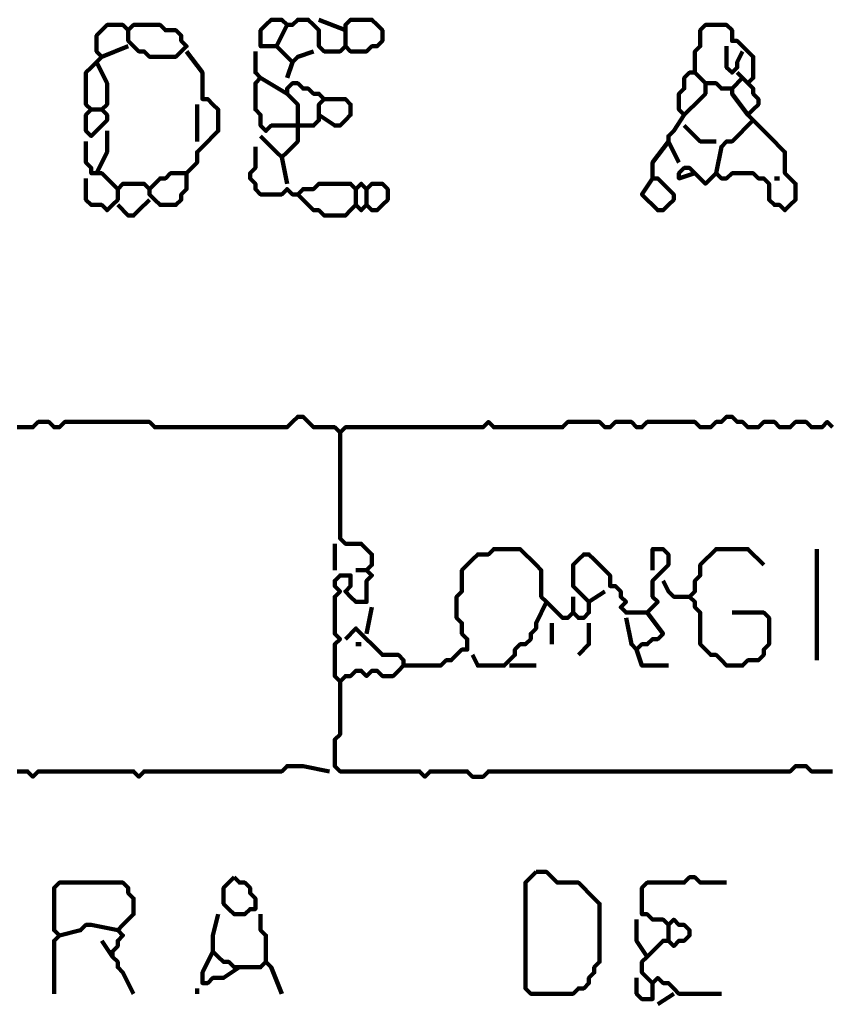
# Model space of a CAD drawing. Header units: metres. Extents: x 1959 to 4131, y 3282 to 4313.
# Tile 135 of 256: x 2374.56 to 2375.97, y 4306.78 to 4308.49. Entities that reach past the tile are written whole.
import ezdxf

# ---------------------------------------------------------------- set-up
doc = ezdxf.new("R2010")
doc.units = ezdxf.units.M
doc.layers.add('P', color=250, linetype='Continuous', lineweight=100)

msp = doc.modelspace()

# ---------------------------------------------------------------- linework, layer by layer
at = {"layer": 'P', "color": 0, "linetype": 'Continuous'}
for points in [[(2374.6939, 4308.4209), (2374.7123, 4308.384), (2374.7123, 4308.3748), (2374.7123, 4308.3656), (2374.7123, 4308.3563), (2374.7123, 4308.3471), (2374.7031, 4308.3379), (2374.7123, 4308.3286), (2374.7123, 4308.3194), (2374.7031, 4308.3102), (2374.6939, 4308.3009), (2374.6846, 4308.2917), (2374.6754, 4308.3009), (2374.6754, 4308.3102), (2374.6754, 4308.3194), (2374.6754, 4308.3286), (2374.6846, 4308.3379), (2374.6754, 4308.3471), (2374.6754, 4308.3563), (2374.6754, 4308.3656), (2374.6754, 4308.3748), (2374.6754, 4308.384), (2374.6754, 4308.3933), (2374.6754, 4308.4025), (2374.6846, 4308.4117), (2374.6939, 4308.4209), (2374.7031, 4308.4302), (2374.6939, 4308.4394), (2374.6939, 4308.4486), (2374.6939, 4308.4579), (2374.6939, 4308.4671), (2374.7031, 4308.4763), (2374.7123, 4308.4856), (2374.7216, 4308.4856), (2374.7308, 4308.4856), (2374.74, 4308.4856), (2374.7492, 4308.4763), (2374.7585, 4308.4856), (2374.7677, 4308.4856), (2374.7769, 4308.4856), (2374.7862, 4308.4856), (2374.7954, 4308.4856), (2374.8046, 4308.4856), (2374.8139, 4308.4763), (2374.8231, 4308.4763), (2374.8323, 4308.4763), (2374.8416, 4308.4671), (2374.8416, 4308.4579), (2374.8508, 4308.4486), (2374.8416, 4308.4394), (2374.8323, 4308.4302), (2374.8231, 4308.4302), (2374.8139, 4308.4302), (2374.8046, 4308.4302), (2374.7954, 4308.4302), (2374.7862, 4308.4302), (2374.7769, 4308.4394), (2374.7677, 4308.4394), (2374.7585, 4308.4486), (2374.7492, 4308.4579), (2374.7492, 4308.4763)], [(2375.0262, 4308.4856), (2375.0077, 4308.4486), (2374.9985, 4308.4486), (2374.9892, 4308.4486), (2374.98, 4308.4486), (2374.98, 4308.4579), (2374.98, 4308.4671), (2374.98, 4308.4763), (2374.9892, 4308.4856), (2374.9985, 4308.4948), (2375.0077, 4308.4948), (2375.0169, 4308.4948), (2375.0262, 4308.4856), (2375.0354, 4308.4856), (2375.0446, 4308.4948), (2375.0539, 4308.4948), (2375.0631, 4308.4948), (2375.0723, 4308.4856), (2375.0816, 4308.4763), (2375.0816, 4308.4671), (2375.0816, 4308.4579), (2375.0816, 4308.4486), (2375.0908, 4308.4394), (2375.1, 4308.4394), (2375.1092, 4308.4394), (2375.1185, 4308.4394), (2375.1277, 4308.4486), (2375.1369, 4308.4394), (2375.1462, 4308.4394), (2375.1554, 4308.4394), (2375.1646, 4308.4394), (2375.1739, 4308.4486), (2375.1831, 4308.4486), (2375.1923, 4308.4579), (2375.1923, 4308.4671), (2375.1923, 4308.4763), (2375.1831, 4308.4856), (2375.1739, 4308.4948), (2375.1646, 4308.4948), (2375.1554, 4308.4948), (2375.1462, 4308.4948), (2375.1369, 4308.4948), (2375.1277, 4308.4856), (2375.1277, 4308.4763), (2375.1277, 4308.4486)], [(2375.0816, 4308.4948), (2375.1277, 4308.4763)], [(2375.8292, 4308.3286), (2375.8016, 4308.3656), (2375.8016, 4308.3748), (2375.7923, 4308.3748), (2375.7831, 4308.3748), (2375.7739, 4308.384), (2375.7646, 4308.384), (2375.7554, 4308.384), (2375.7554, 4308.3748), (2375.7554, 4308.3656), (2375.7462, 4308.3563), (2375.7369, 4308.3471), (2375.7277, 4308.3379), (2375.7185, 4308.3286), (2375.7092, 4308.3379), (2375.7092, 4308.3471), (2375.7092, 4308.3563), (2375.7092, 4308.3656), (2375.7185, 4308.3748), (2375.7185, 4308.384), (2375.7185, 4308.3933), (2375.7277, 4308.4025), (2375.7369, 4308.4025), (2375.7369, 4308.4117), (2375.7369, 4308.4209), (2375.7369, 4308.4302), (2375.7369, 4308.4394), (2375.7462, 4308.4486), (2375.7462, 4308.4579), (2375.7462, 4308.4671), (2375.7462, 4308.4763), (2375.7554, 4308.4856), (2375.7646, 4308.4856), (2375.7739, 4308.4856), (2375.7831, 4308.4856), (2375.7923, 4308.4856), (2375.8016, 4308.4763), (2375.8016, 4308.4671), (2375.8016, 4308.4579), (2375.8108, 4308.4579), (2375.82, 4308.4486), (2375.8292, 4308.4394), (2375.8385, 4308.4302), (2375.8385, 4308.4209), (2375.8385, 4308.4117), (2375.8385, 4308.4025), (2375.8385, 4308.3933), (2375.8292, 4308.384), (2375.8385, 4308.3748), (2375.8385, 4308.3656), (2375.8477, 4308.3563), (2375.8477, 4308.3471), (2375.8385, 4308.3379), (2375.8292, 4308.3286), (2375.8385, 4308.3194), (2375.8477, 4308.3102), (2375.8569, 4308.3009), (2375.8662, 4308.2917), (2375.8754, 4308.2825), (2375.8846, 4308.2733), (2375.8939, 4308.264), (2375.8939, 4308.2548), (2375.8939, 4308.2456), (2375.8939, 4308.2363), (2375.8939, 4308.2271), (2375.9031, 4308.2179), (2375.9123, 4308.2086), (2375.9123, 4308.1994), (2375.9123, 4308.1902), (2375.9123, 4308.1809), (2375.9031, 4308.1717), (2375.8939, 4308.1625), (2375.8846, 4308.1717), (2375.8754, 4308.1717), (2375.8662, 4308.1809), (2375.8662, 4308.1902), (2375.8662, 4308.1994), (2375.8662, 4308.2086), (2375.8569, 4308.2179), (2375.8477, 4308.2179), (2375.8385, 4308.2271), (2375.8292, 4308.2271), (2375.82, 4308.2271), (2375.8108, 4308.2271), (2375.8016, 4308.2271), (2375.7923, 4308.2179), (2375.7831, 4308.2179), (2375.7739, 4308.2271), (2375.7646, 4308.2179), (2375.7554, 4308.2086), (2375.7462, 4308.2179), (2375.7369, 4308.2271), (2375.7277, 4308.2363), (2375.7185, 4308.2363), (2375.7092, 4308.2271), (2375.7092, 4308.2179), (2375.7369, 4308.2271)], [(2374.7031, 4308.4302), (2374.7492, 4308.4486)], [(2375.0077, 4308.4486), (2375.0262, 4308.4302), (2375.0354, 4308.4209), (2375.0446, 4308.4302), (2375.0723, 4308.4394)], [(2375.7923, 4308.4486), (2375.7923, 4308.4209), (2375.7923, 4308.4117), (2375.8016, 4308.4025), (2375.8108, 4308.4117), (2375.8108, 4308.4209), (2375.82, 4308.4394)], [(2374.8508, 4308.4394), (2374.8785, 4308.4025), (2374.8785, 4308.3933), (2374.8785, 4308.384), (2374.8785, 4308.3748), (2374.8785, 4308.3656), (2374.8785, 4308.3563), (2374.8877, 4308.3563), (2374.8969, 4308.3471), (2374.9062, 4308.3379), (2374.9062, 4308.3286), (2374.9062, 4308.3194), (2374.9062, 4308.3102), (2374.9062, 4308.3009), (2374.8969, 4308.2917), (2374.8877, 4308.2825), (2374.8785, 4308.2733), (2374.8692, 4308.264), (2374.8692, 4308.2548), (2374.8692, 4308.2456), (2374.86, 4308.2363), (2374.8508, 4308.2271), (2374.8508, 4308.2179), (2374.8508, 4308.2086), (2374.8508, 4308.1994), (2374.8416, 4308.1902), (2374.8416, 4308.1809), (2374.8323, 4308.1717), (2374.8231, 4308.1717), (2374.8139, 4308.1717), (2374.8046, 4308.1717), (2374.7954, 4308.1809), (2374.7862, 4308.1902), (2374.7862, 4308.1994), (2374.7769, 4308.2086), (2374.7677, 4308.2086), (2374.7585, 4308.2086), (2374.7492, 4308.2086), (2374.74, 4308.2086), (2374.7308, 4308.1994), (2374.7216, 4308.2086), (2374.7123, 4308.2179), (2374.7031, 4308.2271), (2374.6939, 4308.2271), (2374.6846, 4308.2271), (2374.6846, 4308.2363), (2374.6754, 4308.2456), (2374.6754, 4308.2548), (2374.6754, 4308.2825)], [(2374.9708, 4308.4394), (2374.9708, 4308.4025), (2374.98, 4308.3933), (2374.9708, 4308.384), (2374.9708, 4308.3748), (2374.9708, 4308.3656), (2374.9708, 4308.3563), (2374.9708, 4308.3471), (2374.9708, 4308.3379), (2374.98, 4308.3286), (2374.98, 4308.3194), (2374.98, 4308.3102), (2374.9892, 4308.3009), (2374.9985, 4308.3102), (2375.0077, 4308.3102), (2375.0169, 4308.3102), (2375.0262, 4308.3102), (2375.0354, 4308.3102), (2375.0446, 4308.3102), (2375.0539, 4308.3102), (2375.0631, 4308.3102), (2375.0723, 4308.3102), (2375.0816, 4308.3194), (2375.0816, 4308.3286), (2375.0816, 4308.3379), (2375.0816, 4308.3471), (2375.0908, 4308.3563), (2375.0816, 4308.3656), (2375.0723, 4308.3656), (2375.0631, 4308.3748), (2375.0539, 4308.3748), (2375.0446, 4308.384), (2375.0354, 4308.384), (2375.0262, 4308.3748), (2375.0262, 4308.3656), (2375.0354, 4308.3563), (2375.0446, 4308.3471), (2375.0446, 4308.3379), (2375.0446, 4308.3286), (2375.0446, 4308.3194), (2375.0446, 4308.3102), (2375.0446, 4308.3009), (2375.0446, 4308.2917), (2375.0446, 4308.2825), (2375.0354, 4308.2733), (2375.0262, 4308.264), (2375.0169, 4308.2548), (2375.0077, 4308.264), (2374.98, 4308.2917)], [(2375.0354, 4308.4209), (2375.0262, 4308.3933)], [(2375.7369, 4308.4025), (2375.7554, 4308.384)], [(2375.8108, 4308.4025), (2375.8292, 4308.384)], [(2374.98, 4308.3933), (2375.0262, 4308.3656)], [(2375.82, 4308.3933), (2375.8016, 4308.3748)], [(2374.8692, 4308.3471), (2374.8692, 4308.3286), (2374.8692, 4308.3194), (2374.8692, 4308.3102), (2374.8692, 4308.2825)], [(2375.0908, 4308.3563), (2375.1277, 4308.3563), (2375.1369, 4308.3471), (2375.1369, 4308.3379), (2375.1369, 4308.3286), (2375.1277, 4308.3194), (2375.1185, 4308.3102), (2375.1092, 4308.3102), (2375.0816, 4308.3286)], [(2374.6846, 4308.3379), (2374.7031, 4308.3379)], [(2375.7185, 4308.3286), (2375.7, 4308.3009), (2375.6908, 4308.2917), (2375.6908, 4308.2825), (2375.7092, 4308.2456)], [(2375.7185, 4308.3102), (2375.7369, 4308.2917), (2375.7462, 4308.2825), (2375.7554, 4308.2825), (2375.7739, 4308.2825)], [(2375.8385, 4308.3194), (2375.8016, 4308.2825), (2375.7923, 4308.2825), (2375.7831, 4308.2733), (2375.7739, 4308.2271)], [(2374.7123, 4308.3009), (2374.7123, 4308.2733), (2374.7123, 4308.264), (2374.6939, 4308.2271)], [(2375.6908, 4308.2825), (2375.6631, 4308.2456), (2375.6631, 4308.2363), (2375.6631, 4308.2271), (2375.6631, 4308.2179), (2375.6723, 4308.2179), (2375.6816, 4308.2086), (2375.6908, 4308.1994), (2375.7, 4308.1902), (2375.7, 4308.1809), (2375.6908, 4308.1717), (2375.6816, 4308.1625), (2375.6723, 4308.1625), (2375.6631, 4308.1717), (2375.6539, 4308.1809), (2375.6446, 4308.1902), (2375.6631, 4308.2179)], [(2374.9708, 4308.2733), (2374.9708, 4308.2363), (2374.9616, 4308.2271), (2374.9616, 4308.2179), (2374.9708, 4308.2086), (2374.9708, 4308.1994), (2374.98, 4308.1902), (2374.9892, 4308.1902), (2374.9985, 4308.1902), (2375.0077, 4308.1902), (2375.0169, 4308.1902), (2375.0262, 4308.1994), (2375.0354, 4308.1902), (2375.0446, 4308.1902), (2375.0539, 4308.1994), (2375.0631, 4308.1994), (2375.0723, 4308.1994), (2375.0816, 4308.2086), (2375.0908, 4308.2086), (2375.1, 4308.2086), (2375.1092, 4308.2086), (2375.1185, 4308.2086), (2375.1277, 4308.2086), (2375.1369, 4308.2086), (2375.1462, 4308.1994), (2375.1554, 4308.2086), (2375.1646, 4308.1994), (2375.1739, 4308.2086), (2375.1831, 4308.2086), (2375.1923, 4308.2086), (2375.2016, 4308.1994), (2375.2016, 4308.1902), (2375.2016, 4308.1809), (2375.1923, 4308.1717), (2375.1831, 4308.1625), (2375.1739, 4308.1625), (2375.1646, 4308.1717), (2375.1554, 4308.1625), (2375.1462, 4308.1717), (2375.1369, 4308.1625), (2375.1277, 4308.1533), (2375.1185, 4308.1533), (2375.1092, 4308.1533), (2375.1, 4308.1533), (2375.0908, 4308.1533), (2375.0816, 4308.1625), (2375.0723, 4308.1625), (2375.0631, 4308.1717), (2375.0446, 4308.1902)], [(2375.0169, 4308.2548), (2375.0262, 4308.2086)], [(2374.7862, 4308.1994), (2374.8046, 4308.2179), (2374.8139, 4308.2179), (2374.8231, 4308.2271), (2374.8508, 4308.2271)], [(2374.6754, 4308.2179), (2374.6754, 4308.1809), (2374.6846, 4308.1717), (2374.6939, 4308.1717), (2374.7031, 4308.1717), (2374.7123, 4308.1625), (2374.7216, 4308.1717), (2374.7308, 4308.1809), (2374.7308, 4308.1994)], [(2375.8754, 4308.2179), (2375.8846, 4308.2179)], [(2375.1462, 4308.1994), (2375.1462, 4308.1717)], [(2375.1646, 4308.1994), (2375.1646, 4308.1717)], [(2374.7862, 4308.1809), (2374.7677, 4308.1625), (2374.7585, 4308.1533), (2374.7492, 4308.1533), (2374.7308, 4308.1717)], [(2374.5554, 4307.784), (2374.5646, 4307.784), (2374.5739, 4307.784), (2374.5831, 4307.784), (2374.5923, 4307.7933), (2374.6016, 4307.7933), (2374.6108, 4307.7933), (2374.62, 4307.784), (2374.6292, 4307.784), (2374.6385, 4307.7933), (2374.6477, 4307.7933), (2374.6569, 4307.7933), (2374.6662, 4307.7933), (2374.6754, 4307.7933), (2374.6846, 4307.7933), (2374.6939, 4307.7933), (2374.7031, 4307.7933), (2374.7123, 4307.7933), (2374.7216, 4307.7933), (2374.7308, 4307.7933), (2374.74, 4307.7933), (2374.7492, 4307.7933), (2374.7585, 4307.7933), (2374.7677, 4307.7933), (2374.7769, 4307.7933), (2374.7862, 4307.7933), (2374.7954, 4307.784), (2374.8046, 4307.784), (2374.8139, 4307.784), (2374.8231, 4307.784), (2374.8323, 4307.784), (2374.8416, 4307.784), (2374.8508, 4307.784), (2374.86, 4307.784), (2374.8692, 4307.784), (2374.8785, 4307.784), (2374.8877, 4307.784), (2374.8969, 4307.784), (2374.9062, 4307.784), (2374.9154, 4307.784), (2374.9246, 4307.784), (2374.9339, 4307.784), (2374.9431, 4307.784), (2374.9523, 4307.784), (2374.9616, 4307.784), (2374.9708, 4307.784), (2374.98, 4307.784), (2374.9892, 4307.784), (2374.9985, 4307.784), (2375.0077, 4307.784), (2375.0169, 4307.784), (2375.0262, 4307.784), (2375.0354, 4307.7933), (2375.0446, 4307.8025), (2375.0539, 4307.8025), (2375.0631, 4307.7933), (2375.0723, 4307.784), (2375.0816, 4307.784), (2375.0908, 4307.784), (2375.1, 4307.784), (2375.1092, 4307.784), (2375.1185, 4307.7748), (2375.1277, 4307.784), (2375.1369, 4307.784), (2375.1462, 4307.784), (2375.1554, 4307.784), (2375.1646, 4307.784), (2375.1739, 4307.784), (2375.1831, 4307.784), (2375.1923, 4307.784), (2375.2016, 4307.784), (2375.2108, 4307.784), (2375.22, 4307.784), (2375.2292, 4307.784), (2375.2385, 4307.784), (2375.2477, 4307.784), (2375.2569, 4307.784), (2375.2662, 4307.784), (2375.2754, 4307.784), (2375.2846, 4307.784), (2375.2939, 4307.784), (2375.3031, 4307.784), (2375.3123, 4307.784), (2375.3216, 4307.784), (2375.3308, 4307.784), (2375.34, 4307.784), (2375.3492, 4307.784), (2375.3585, 4307.784), (2375.3677, 4307.784), (2375.3769, 4307.7933), (2375.3862, 4307.784), (2375.3954, 4307.784), (2375.4046, 4307.784), (2375.4139, 4307.784), (2375.4231, 4307.784), (2375.4323, 4307.784), (2375.4416, 4307.784), (2375.4508, 4307.784), (2375.46, 4307.784), (2375.4692, 4307.784), (2375.4785, 4307.784), (2375.4877, 4307.784), (2375.4969, 4307.784), (2375.5062, 4307.784), (2375.5154, 4307.7933), (2375.5246, 4307.7933), (2375.5339, 4307.7933), (2375.5431, 4307.7933), (2375.5523, 4307.7933), (2375.5616, 4307.7933), (2375.5708, 4307.7933), (2375.58, 4307.784), (2375.5892, 4307.784), (2375.5985, 4307.7933), (2375.6077, 4307.7933), (2375.6169, 4307.7933), (2375.6262, 4307.7933), (2375.6354, 4307.784), (2375.6446, 4307.784), (2375.6539, 4307.7933), (2375.6631, 4307.7933), (2375.6723, 4307.7933), (2375.6816, 4307.7933), (2375.6908, 4307.7933), (2375.7, 4307.7933), (2375.7092, 4307.7933), (2375.7185, 4307.7933), (2375.7277, 4307.7933), (2375.7369, 4307.7933), (2375.7462, 4307.784), (2375.7554, 4307.784), (2375.7646, 4307.784), (2375.7739, 4307.7933), (2375.7831, 4307.7933), (2375.7923, 4307.8025), (2375.8016, 4307.8025), (2375.8108, 4307.7933), (2375.82, 4307.7933), (2375.8292, 4307.784), (2375.8385, 4307.784), (2375.8477, 4307.784), (2375.8569, 4307.7933), (2375.8662, 4307.7933), (2375.8754, 4307.7933), (2375.8846, 4307.784), (2375.8939, 4307.784), (2375.9031, 4307.784), (2375.9123, 4307.7933), (2375.9216, 4307.7933), (2375.9308, 4307.7933), (2375.94, 4307.784), (2375.9492, 4307.784), (2375.9585, 4307.784), (2375.9677, 4307.7933), (2375.9769, 4307.784)], [(2375.1185, 4307.7748), (2375.1185, 4307.7379), (2375.1185, 4307.7286), (2375.1185, 4307.7194), (2375.1185, 4307.7102), (2375.1185, 4307.7009), (2375.1185, 4307.6917), (2375.1185, 4307.6825), (2375.1185, 4307.6733), (2375.1185, 4307.664), (2375.1185, 4307.6548), (2375.1185, 4307.6456), (2375.1185, 4307.6363), (2375.1185, 4307.6271), (2375.1185, 4307.6179), (2375.1185, 4307.6086), (2375.1185, 4307.5994), (2375.1185, 4307.5902), (2375.1277, 4307.5809), (2375.1369, 4307.5809), (2375.1462, 4307.5809), (2375.1554, 4307.5809), (2375.1646, 4307.5717), (2375.1739, 4307.5625), (2375.1739, 4307.5533), (2375.1739, 4307.544), (2375.1646, 4307.5348), (2375.1739, 4307.5256), (2375.1646, 4307.5163), (2375.1646, 4307.5071), (2375.1646, 4307.4979), (2375.1646, 4307.4886), (2375.1646, 4307.4794), (2375.1554, 4307.4794), (2375.1462, 4307.4794), (2375.1369, 4307.4886), (2375.1277, 4307.4979), (2375.1369, 4307.5071), (2375.1369, 4307.5163), (2375.1369, 4307.5256), (2375.1277, 4307.5256), (2375.1185, 4307.5256), (2375.1092, 4307.5163), (2375.1092, 4307.5071), (2375.1185, 4307.4979), (2375.1092, 4307.4886), (2375.1092, 4307.4794), (2375.1092, 4307.4702), (2375.1092, 4307.4609), (2375.1092, 4307.4517), (2375.1092, 4307.4425), (2375.1092, 4307.4333), (2375.1092, 4307.424), (2375.1185, 4307.4148), (2375.1092, 4307.4056), (2375.1092, 4307.3963), (2375.1092, 4307.3871), (2375.1092, 4307.3779), (2375.1092, 4307.3686), (2375.1092, 4307.3594), (2375.1092, 4307.3502), (2375.1185, 4307.3409), (2375.1277, 4307.3502), (2375.1369, 4307.3502), (2375.1462, 4307.3594), (2375.1554, 4307.3594), (2375.1646, 4307.3502), (2375.1739, 4307.3594), (2375.1831, 4307.3594), (2375.1923, 4307.3502), (2375.2016, 4307.3502), (2375.2108, 4307.3502), (2375.22, 4307.3594), (2375.2292, 4307.3686), (2375.2292, 4307.3779), (2375.22, 4307.3871), (2375.2108, 4307.3871), (2375.2016, 4307.3871), (2375.1923, 4307.3871), (2375.1831, 4307.3963), (2375.1739, 4307.4056), (2375.1646, 4307.4148), (2375.1554, 4307.424), (2375.1462, 4307.4333), (2375.1277, 4307.4148)], [(2375.1092, 4307.5809), (2375.1092, 4307.5348)], [(2375.2292, 4307.3686), (2375.2662, 4307.3686), (2375.2754, 4307.3686), (2375.2846, 4307.3686), (2375.2939, 4307.3686), (2375.3031, 4307.3779), (2375.3123, 4307.3779), (2375.3216, 4307.3871), (2375.3308, 4307.3963), (2375.34, 4307.3963), (2375.34, 4307.4056), (2375.34, 4307.4148), (2375.3308, 4307.424), (2375.3308, 4307.4333), (2375.3308, 4307.4425), (2375.3216, 4307.4517), (2375.3216, 4307.4609), (2375.3216, 4307.4702), (2375.3216, 4307.4794), (2375.3216, 4307.4886), (2375.3308, 4307.4979), (2375.3308, 4307.5071), (2375.3308, 4307.5163), (2375.3308, 4307.5256), (2375.3308, 4307.5348), (2375.34, 4307.544), (2375.3492, 4307.5533), (2375.3585, 4307.5625), (2375.3677, 4307.5625), (2375.3769, 4307.5625), (2375.3862, 4307.5717), (2375.3954, 4307.5717), (2375.4046, 4307.5717), (2375.4139, 4307.5717), (2375.4231, 4307.5717), (2375.4323, 4307.5717), (2375.4416, 4307.5625), (2375.4508, 4307.5533), (2375.46, 4307.544), (2375.4692, 4307.5348), (2375.4692, 4307.5256), (2375.4692, 4307.5163), (2375.4692, 4307.5071), (2375.4692, 4307.4979), (2375.4692, 4307.4886), (2375.4785, 4307.4794), (2375.4877, 4307.4702), (2375.4969, 4307.4609), (2375.5062, 4307.4517), (2375.5154, 4307.4517), (2375.5246, 4307.4609), (2375.5339, 4307.4517), (2375.5431, 4307.4517), (2375.5523, 4307.4609), (2375.5523, 4307.4702), (2375.5523, 4307.4794), (2375.5431, 4307.4886), (2375.5339, 4307.4979), (2375.5246, 4307.5071), (2375.5246, 4307.5163), (2375.5246, 4307.5256), (2375.5246, 4307.5348), (2375.5246, 4307.544), (2375.5339, 4307.5533), (2375.5431, 4307.5625), (2375.5523, 4307.5625), (2375.5616, 4307.5533), (2375.5708, 4307.544), (2375.58, 4307.5348), (2375.5892, 4307.5256), (2375.5892, 4307.5163), (2375.5892, 4307.5071), (2375.5985, 4307.5071), (2375.6077, 4307.4979), (2375.6077, 4307.4886), (2375.6169, 4307.4794), (2375.6077, 4307.4702), (2375.6169, 4307.4609), (2375.6262, 4307.4609), (2375.6354, 4307.4609), (2375.6446, 4307.4609), (2375.6539, 4307.4609), (2375.6631, 4307.4702), (2375.6723, 4307.4794), (2375.6631, 4307.4886), (2375.6631, 4307.4979), (2375.6631, 4307.5071), (2375.6631, 4307.5163), (2375.6723, 4307.5256), (2375.6816, 4307.5348), (2375.6908, 4307.544), (2375.6908, 4307.5533), (2375.6908, 4307.5625), (2375.6816, 4307.5717), (2375.6723, 4307.5717), (2375.6631, 4307.5717), (2375.6631, 4307.5348)], [(2375.8016, 4307.4609), (2375.8385, 4307.4609), (2375.8477, 4307.4609), (2375.8569, 4307.4609), (2375.8662, 4307.4517), (2375.8662, 4307.4425), (2375.8662, 4307.4333), (2375.8662, 4307.424), (2375.8662, 4307.4148), (2375.8662, 4307.4056), (2375.8569, 4307.3963), (2375.8569, 4307.3871), (2375.8477, 4307.3779), (2375.8385, 4307.3779), (2375.8292, 4307.3779), (2375.82, 4307.3686), (2375.8108, 4307.3686), (2375.8016, 4307.3686), (2375.7923, 4307.3686), (2375.7831, 4307.3779), (2375.7739, 4307.3871), (2375.7646, 4307.3871), (2375.7554, 4307.3963), (2375.7462, 4307.4056), (2375.7462, 4307.4148), (2375.7462, 4307.424), (2375.7462, 4307.4333), (2375.7462, 4307.4425), (2375.7462, 4307.4517), (2375.7462, 4307.4609), (2375.7369, 4307.4702), (2375.7369, 4307.4794), (2375.7277, 4307.4886), (2375.7369, 4307.4979), (2375.7369, 4307.5071), (2375.7369, 4307.5163), (2375.7462, 4307.5256), (2375.7462, 4307.5348), (2375.7462, 4307.544), (2375.7554, 4307.5533), (2375.7646, 4307.5625), (2375.7739, 4307.5717), (2375.7831, 4307.5717), (2375.7923, 4307.5717), (2375.8016, 4307.5717), (2375.8108, 4307.5717), (2375.82, 4307.5717), (2375.8292, 4307.5717), (2375.8569, 4307.544)], [(2375.9492, 4307.5717), (2375.9492, 4307.5348), (2375.9492, 4307.5256), (2375.9492, 4307.5163), (2375.9492, 4307.5071), (2375.9492, 4307.4979), (2375.9492, 4307.4886), (2375.9492, 4307.4794), (2375.9492, 4307.4702), (2375.9492, 4307.4609), (2375.9492, 4307.4517), (2375.9492, 4307.4425), (2375.9492, 4307.4333), (2375.9492, 4307.424), (2375.9492, 4307.4148), (2375.9492, 4307.4056), (2375.9492, 4307.3779)], [(2375.1462, 4307.5348), (2375.1646, 4307.5348)], [(2375.6816, 4307.5163), (2375.6908, 4307.4979), (2375.7, 4307.4886), (2375.7092, 4307.4886), (2375.7277, 4307.4886)], [(2375.5246, 4307.4886), (2375.5246, 4307.4609)], [(2375.5523, 4307.4794), (2375.58, 4307.4979)], [(2375.1739, 4307.4702), (2375.1646, 4307.424)], [(2375.4785, 4307.4794), (2375.46, 4307.4425), (2375.46, 4307.4333), (2375.4508, 4307.424), (2375.4508, 4307.4148), (2375.4416, 4307.4056), (2375.4323, 4307.4056), (2375.4231, 4307.3963), (2375.4231, 4307.3871), (2375.4139, 4307.3779), (2375.4046, 4307.3686), (2375.3954, 4307.3686), (2375.3862, 4307.3686), (2375.3769, 4307.3686), (2375.3677, 4307.3686), (2375.3585, 4307.3686), (2375.3492, 4307.3871)], [(2375.6539, 4307.4609), (2375.6816, 4307.424), (2375.6723, 4307.4148), (2375.6631, 4307.4148), (2375.6539, 4307.4056), (2375.6446, 4307.4056), (2375.6354, 4307.3963), (2375.6262, 4307.4056), (2375.6169, 4307.4517)], [(2375.4877, 4307.4425), (2375.4877, 4307.4056)], [(2375.5523, 4307.4425), (2375.5523, 4307.424), (2375.5523, 4307.4148), (2375.5523, 4307.4056), (2375.5339, 4307.3871)], [(2375.1462, 4307.4056), (2375.1554, 4307.4056)], [(2375.6354, 4307.3963), (2375.6446, 4307.3686), (2375.6539, 4307.3686), (2375.6908, 4307.3686)], [(2375.4139, 4307.3686), (2375.46, 4307.3686)], [(2375.1185, 4307.3409), (2375.1185, 4307.304), (2375.1185, 4307.2948), (2375.1185, 4307.2856), (2375.1185, 4307.2763), (2375.1185, 4307.2671), (2375.1185, 4307.2579), (2375.1185, 4307.2486), (2375.1092, 4307.2394), (2375.1092, 4307.2302), (2375.1092, 4307.2209), (2375.1092, 4307.2117), (2375.1092, 4307.2025), (2375.1092, 4307.1933), (2375.1185, 4307.184), (2375.1277, 4307.184), (2375.1369, 4307.184), (2375.1462, 4307.184), (2375.1554, 4307.184), (2375.1646, 4307.184), (2375.1739, 4307.184), (2375.1831, 4307.184), (2375.1923, 4307.184), (2375.2016, 4307.184), (2375.2108, 4307.184), (2375.22, 4307.184), (2375.2292, 4307.184), (2375.2385, 4307.184), (2375.2477, 4307.184), (2375.2569, 4307.184), (2375.2662, 4307.1748), (2375.2754, 4307.184), (2375.2846, 4307.184), (2375.2939, 4307.184), (2375.3031, 4307.184), (2375.3123, 4307.184), (2375.3216, 4307.184), (2375.3308, 4307.184), (2375.34, 4307.184), (2375.3492, 4307.1748), (2375.3585, 4307.1748), (2375.3677, 4307.1748), (2375.3769, 4307.184), (2375.3862, 4307.184), (2375.3954, 4307.184), (2375.4046, 4307.184), (2375.4139, 4307.184), (2375.4231, 4307.184), (2375.4323, 4307.184), (2375.4416, 4307.184), (2375.4508, 4307.184), (2375.46, 4307.184), (2375.4692, 4307.184), (2375.4785, 4307.184), (2375.4877, 4307.184), (2375.4969, 4307.184), (2375.5062, 4307.184), (2375.5154, 4307.184), (2375.5246, 4307.184), (2375.5339, 4307.184), (2375.5431, 4307.184), (2375.5523, 4307.184), (2375.5616, 4307.184), (2375.5708, 4307.184), (2375.58, 4307.184), (2375.5892, 4307.184), (2375.5985, 4307.184), (2375.6077, 4307.184), (2375.6169, 4307.184), (2375.6262, 4307.184), (2375.6354, 4307.184), (2375.6446, 4307.184), (2375.6539, 4307.184), (2375.6631, 4307.184), (2375.6723, 4307.184), (2375.6816, 4307.184), (2375.6908, 4307.184), (2375.7, 4307.184), (2375.7092, 4307.184), (2375.7185, 4307.184), (2375.7277, 4307.184), (2375.7369, 4307.184), (2375.7462, 4307.184), (2375.7554, 4307.184), (2375.7646, 4307.184), (2375.7739, 4307.184), (2375.7831, 4307.184), (2375.7923, 4307.184), (2375.8016, 4307.184), (2375.8108, 4307.184), (2375.82, 4307.184), (2375.8292, 4307.184), (2375.8385, 4307.184), (2375.8477, 4307.184), (2375.8569, 4307.184), (2375.8662, 4307.184), (2375.8754, 4307.184), (2375.8846, 4307.184), (2375.8939, 4307.184), (2375.9031, 4307.184), (2375.9123, 4307.1933), (2375.9216, 4307.1933), (2375.9308, 4307.1933), (2375.94, 4307.184), (2375.9492, 4307.184), (2375.9585, 4307.184), (2375.9677, 4307.184), (2375.9769, 4307.184)], [(2374.5554, 4307.184), (2374.5646, 4307.184), (2374.5739, 4307.184), (2374.5831, 4307.1748), (2374.5923, 4307.184), (2374.6016, 4307.184), (2374.6108, 4307.184), (2374.62, 4307.184), (2374.6292, 4307.184), (2374.6385, 4307.184), (2374.6477, 4307.184), (2374.6569, 4307.184), (2374.6662, 4307.184), (2374.6754, 4307.184), (2374.6846, 4307.184), (2374.6939, 4307.184), (2374.7031, 4307.184), (2374.7123, 4307.184), (2374.7216, 4307.184), (2374.7308, 4307.184), (2374.74, 4307.184), (2374.7492, 4307.184), (2374.7585, 4307.184), (2374.7677, 4307.1748), (2374.7769, 4307.184), (2374.7862, 4307.184), (2374.7954, 4307.184), (2374.8046, 4307.184), (2374.8139, 4307.184), (2374.8231, 4307.184), (2374.8323, 4307.184), (2374.8416, 4307.184), (2374.8508, 4307.184), (2374.86, 4307.184), (2374.8692, 4307.184), (2374.8785, 4307.184), (2374.8877, 4307.184), (2374.8969, 4307.184), (2374.9062, 4307.184), (2374.9154, 4307.184), (2374.9246, 4307.184), (2374.9339, 4307.184), (2374.9431, 4307.184), (2374.9523, 4307.184), (2374.9616, 4307.184), (2374.9708, 4307.184), (2374.98, 4307.184), (2374.9892, 4307.184), (2374.9985, 4307.184), (2375.0077, 4307.184), (2375.0169, 4307.184), (2375.0262, 4307.1933), (2375.0354, 4307.1933), (2375.0446, 4307.1933), (2375.0539, 4307.1933), (2375.1, 4307.184)], [(2375.46, 4307.0086), (2375.4692, 4307.0086), (2375.4785, 4307.0086), (2375.4877, 4306.9994), (2375.4969, 4306.9902), (2375.5062, 4306.9902), (2375.5154, 4306.9902), (2375.5246, 4306.9902), (2375.5339, 4306.9902), (2375.5431, 4306.9809), (2375.5523, 4306.9717), (2375.5616, 4306.9625), (2375.5708, 4306.9533), (2375.5708, 4306.944), (2375.5708, 4306.9348), (2375.5708, 4306.9256), (2375.5708, 4306.9163), (2375.5708, 4306.9071), (2375.5708, 4306.8979), (2375.5708, 4306.8886), (2375.5708, 4306.8794), (2375.5708, 4306.8702), (2375.5708, 4306.8609), (2375.5708, 4306.8517), (2375.5616, 4306.8425), (2375.5616, 4306.8333), (2375.5523, 4306.824), (2375.5523, 4306.8148), (2375.5431, 4306.8056), (2375.5339, 4306.8056), (2375.5246, 4306.7963), (2375.5154, 4306.7963), (2375.5062, 4306.7963), (2375.4969, 4306.7963), (2375.4877, 4306.7963), (2375.4785, 4306.7963), (2375.4692, 4306.7963), (2375.46, 4306.7963), (2375.4508, 4306.7963), (2375.4416, 4306.8056), (2375.4416, 4306.8148), (2375.4416, 4306.824), (2375.4416, 4306.8333), (2375.4416, 4306.8425), (2375.4416, 4306.8517), (2375.4416, 4306.8609), (2375.4416, 4306.8702), (2375.4416, 4306.8794), (2375.4416, 4306.8886), (2375.4416, 4306.8979), (2375.4416, 4306.9071), (2375.4416, 4306.9163), (2375.4416, 4306.9256), (2375.4416, 4306.9348), (2375.4416, 4306.944), (2375.4416, 4306.9533), (2375.4416, 4306.9625), (2375.4416, 4306.9717), (2375.4416, 4306.9809), (2375.4416, 4306.9902), (2375.46, 4307.0086)], [(2374.62, 4306.7963), (2374.62, 4306.8333), (2374.62, 4306.8425), (2374.62, 4306.8517), (2374.62, 4306.8609), (2374.62, 4306.8702), (2374.62, 4306.8794), (2374.62, 4306.8886), (2374.6292, 4306.8979), (2374.62, 4306.9071), (2374.62, 4306.9163), (2374.62, 4306.9256), (2374.62, 4306.9348), (2374.62, 4306.944), (2374.62, 4306.9533), (2374.62, 4306.9625), (2374.62, 4306.9717), (2374.62, 4306.9809), (2374.6292, 4306.9902), (2374.6385, 4306.9902), (2374.6477, 4306.9902), (2374.6569, 4306.9902), (2374.6662, 4306.9902), (2374.6754, 4306.9902), (2374.6846, 4306.9902), (2374.6939, 4306.9902), (2374.7031, 4306.9902), (2374.7123, 4306.9902), (2374.7216, 4306.9902), (2374.7308, 4306.9902), (2374.74, 4306.9902), (2374.7492, 4306.9809), (2374.7492, 4306.9717), (2374.7585, 4306.9625), (2374.7585, 4306.9533), (2374.7585, 4306.944), (2374.7585, 4306.9348), (2374.7492, 4306.9256), (2374.74, 4306.9163), (2374.7308, 4306.9071), (2374.74, 4306.8979), (2374.7308, 4306.8886), (2374.7308, 4306.8794), (2374.7216, 4306.8702), (2374.7216, 4306.8609), (2374.7308, 4306.8517), (2374.7308, 4306.8425), (2374.74, 4306.8333), (2374.7585, 4306.7963)], [(2374.9339, 4306.9994), (2374.9431, 4306.9902), (2374.9523, 4306.9902), (2374.9616, 4306.9809), (2374.9616, 4306.9717), (2374.9708, 4306.9625), (2374.9708, 4306.9533), (2374.9708, 4306.944), (2374.9616, 4306.944), (2374.9523, 4306.9348), (2374.9431, 4306.9348), (2374.9339, 4306.9348), (2374.9246, 4306.944), (2374.9154, 4306.9533), (2374.9154, 4306.9625), (2374.9154, 4306.9717), (2374.9154, 4306.9809), (2374.9339, 4306.9994)], [(2375.7831, 4306.7963), (2375.7462, 4306.7963), (2375.7369, 4306.7963), (2375.7277, 4306.7963), (2375.7185, 4306.7963), (2375.7092, 4306.7963), (2375.7, 4306.8056), (2375.6908, 4306.8148), (2375.6816, 4306.8148), (2375.6723, 4306.824), (2375.6631, 4306.8148), (2375.6539, 4306.824), (2375.6446, 4306.8333), (2375.6446, 4306.8425), (2375.6446, 4306.8517), (2375.6539, 4306.8609), (2375.6631, 4306.8702), (2375.6723, 4306.8794), (2375.6816, 4306.8886), (2375.6908, 4306.8886), (2375.7, 4306.8794), (2375.7092, 4306.8886), (2375.7185, 4306.8886), (2375.7277, 4306.8979), (2375.7277, 4306.9071), (2375.7185, 4306.9163), (2375.7092, 4306.9163), (2375.7, 4306.9256), (2375.6908, 4306.9163), (2375.6816, 4306.9256), (2375.6723, 4306.9256), (2375.6631, 4306.9256), (2375.6539, 4306.9348), (2375.6446, 4306.9348), (2375.6446, 4306.944), (2375.6446, 4306.9533), (2375.6446, 4306.9625), (2375.6446, 4306.9717), (2375.6446, 4306.9809), (2375.6539, 4306.9902), (2375.6631, 4306.9902), (2375.6723, 4306.9902), (2375.6816, 4306.9902), (2375.6908, 4306.9902), (2375.7, 4306.9902), (2375.7092, 4306.9902), (2375.7185, 4306.9902), (2375.7277, 4306.9994), (2375.7369, 4306.9994), (2375.7462, 4306.9902), (2375.7554, 4306.9902), (2375.7646, 4306.9902), (2375.7923, 4306.9902)], [(2374.9062, 4306.9348), (2374.8969, 4306.8979), (2374.8969, 4306.8886), (2374.8969, 4306.8794), (2374.8969, 4306.8702), (2374.9062, 4306.8609), (2374.9154, 4306.8517), (2374.9246, 4306.8517), (2374.9339, 4306.8425), (2374.9431, 4306.8425), (2374.9523, 4306.8425), (2374.9616, 4306.8425), (2374.9708, 4306.8425), (2374.98, 4306.8425), (2374.9892, 4306.8517), (2374.9985, 4306.8425), (2375.0169, 4306.7963)], [(2374.98, 4306.9348), (2374.98, 4306.9071), (2374.9892, 4306.8979), (2374.9892, 4306.8886), (2374.9892, 4306.8794), (2374.9892, 4306.8702), (2374.9892, 4306.8517)], [(2375.6354, 4306.9256), (2375.6354, 4306.9071), (2375.6354, 4306.8979), (2375.6354, 4306.8886), (2375.6539, 4306.8609)], [(2374.6292, 4306.8979), (2374.6662, 4306.9071), (2374.6754, 4306.9163), (2374.6846, 4306.9163), (2374.7308, 4306.9071)], [(2375.6908, 4306.9163), (2375.6908, 4306.8886)], [(2374.7031, 4306.8886), (2374.7216, 4306.8609)], [(2374.8969, 4306.8702), (2374.8785, 4306.8333), (2374.8785, 4306.824), (2374.8785, 4306.8148), (2374.8877, 4306.8148), (2374.8969, 4306.824), (2374.9062, 4306.824), (2374.9154, 4306.824), (2374.9431, 4306.8425)], [(2375.6354, 4306.824), (2375.6354, 4306.7963), (2375.6446, 4306.7871), (2375.6539, 4306.7871), (2375.6631, 4306.7871), (2375.6631, 4306.7963), (2375.6631, 4306.8148)], [(2374.8692, 4306.8056), (2374.8692, 4306.7963)], [(2375.7, 4306.7963), (2375.6723, 4306.7779)]]:
    msp.add_lwpolyline(points, dxfattribs=at)

doc.saveas('drawing.dxf')
